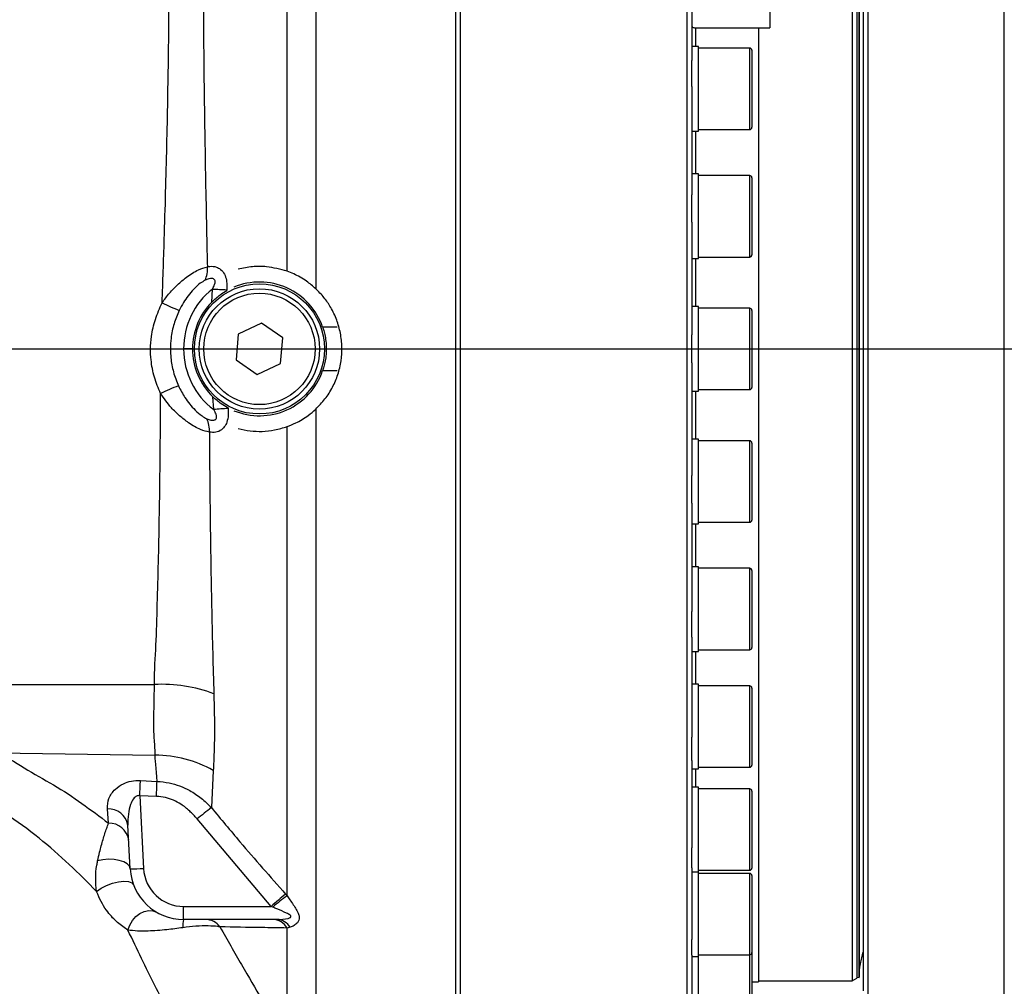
# Model space of a CAD drawing. Extents: x 0 to 16820, y 0 to 11880.
# Tile 70 of 77: x 9757 to 9978, y 6365 to 6582. Entities that reach past the tile are written whole.
import ezdxf

# ---------------------------------------------------------------- set-up
doc = ezdxf.new("R2010")
doc.units = 0
doc.header["$LTSCALE"] = 20
doc.layers.get('0').update_dxf_attribs({"linetype": 'CONTINUOUS'})
doc.styles.add('SLDTEXTSTYLE0', font='TXT', dxfattribs={"width": 0.605})
doc.dimstyles.new('SLDDIMSTYLE0', dxfattribs={"dimtxt": 100, "dimasz": 100, "dimexe": 0, "dimexo": 0.0625, "dimgap": 25, "dimtad": 1, "dimdec": 1, "dimrnd": 1e-09, "dimzin": 12, "dimtxsty": 'SLDTEXTSTYLE0', "dimsah": 1, "dimcen": 0, "dimazin": 3, "dimtfac": 1, "dimtofl": 0, "dimtmove": 0, "dimatfit": 3, "dimtolj": 1, "dimtzin": 12})
doc.dimstyles.new('SLDDIMSTYLE1', dxfattribs={"dimtxt": 100, "dimasz": 100, "dimexe": 0, "dimexo": 0.0625, "dimgap": 25, "dimtad": 1, "dimdec": 4, "dimlfac": 20, "dimzin": 12, "dimtxsty": 'SLDTEXTSTYLE0', "dimsah": 1, "dimcen": 0.09, "dimazin": 3, "dimtfac": 1, "dimtofl": 0, "dimtmove": 0, "dimatfit": 3, "dimtolj": 1, "dimtzin": 12})

# ---------------------------------------------------------------- blocks, each defined once
blk = doc.blocks.new('_D')
at = {"color": 7, "linetype": 'CONTINUOUS'}
blk.add_line((10599.79, 8574.46), (7791.16, 6507.87), dxfattribs=at)
blk.add_solid([(10599.79, 8574.46), (10510.36, 8527.27), (10528.14, 8503.11)], dxfattribs=at)
at = {"color": 7, "linetype": 'CONTINUOUS', "insert": (8954.78, 7524), "char_height": 100, "attachment_point": 1, "rotation": 36.3456, "style": 'SLDTEXTSTYLE0'}
blk.add_mtext('R3487', dxfattribs=at)
blk = doc.blocks.new('_D_2')
at = {"color": 7, "linetype": 'CONTINUOUS'}
for p, q in [((4317.75, 7120.33), (3817.21, 7208.59)), ((7831.16, 6507.87), (11826.43, 6507.87))]:
    blk.add_line(p, q, dxfattribs=at)
blk.add_arc((7791.16, 6507.87), 4005.26, 0, 170, dxfattribs=at)
for points in [[(3846.75, 7203.38), (3880.08, 7298.85), (3850.61, 7304.42)], [(11796.43, 6507.87), (11810.18, 6608.05), (11780.18, 6607.68)]]:
    blk.add_solid(points, dxfattribs=at)
at = {"color": 7, "linetype": 'CONTINUOUS', "insert": (8009.94, 10638.69), "char_height": 100, "attachment_point": 1, "rotation": 355, "style": 'SLDTEXTSTYLE0'}
blk.add_mtext('170°', dxfattribs=at)
blk = doc.blocks.new('_D_3')
at = {"color": 7, "linetype": 'CONTINUOUS'}
for p, q in [((7831.16, 6507.87), (11819.08, 6507.87)), ((4317.75, 5895.41), (3824.45, 5808.43))]:
    blk.add_line(p, q, dxfattribs=at)
blk.add_arc((7791.16, 6507.87), 3997.91, 190, 0, dxfattribs=at)
for points in [[(11789.08, 6507.87), (11772.83, 6408.07), (11802.82, 6407.69)], [(3853.99, 5813.64), (3857.85, 5712.6), (3887.32, 5718.17)]]:
    blk.add_solid(points, dxfattribs=at)
at = {"color": 7, "linetype": 'CONTINUOUS', "insert": (7986.83, 2641.21), "char_height": 100, "attachment_point": 1, "rotation": 5, "style": 'SLDTEXTSTYLE0'}
blk.add_mtext('170°', dxfattribs=at)

msp = doc.modelspace()

# ---------------------------------------------------------------- linework, layer by layer
at = {"color": 8, "linetype": 'CONTINUOUS'}
for p, q in [((9817.3764621, 6525.2975731), (9817.3764621, 6669.5320851)), ((9823.8044654, 6670.3716314), (9823.8044654, 6521.3804462)), ((9978.2806312, 6507.8716374), (9978.2806312, 6652.8716332)), ((9945.2594196, 6366.8965495), (9945.2594196, 6610.3016159)), ((9908.9647208, 6579.8817373), (9908.9647208, 6575.7308623)), ((9921.164838, 6557.7912203), (9921.164838, 6575.3658584)), ((9908.9647208, 6556.7308611), (9908.9647208, 6547.1229127)), ((9921.164838, 6557.0958613), (9921.164838, 6557.7912203)), ((9921.164838, 6528.4879117), (9921.164838, 6546.7579125)), ((9908.9647208, 6528.1229115), (9908.9647208, 6517.3716371)), ((9800.4702007, 6518.3894953), (9800.6237422, 6521.3137896)), ((9803.8376247, 6521.1499057), (9803.8249885, 6520.9532234)), ((9921.164838, 6498.736637), (9921.164838, 6517.0066378)), ((9791.1990558, 6507.8448274), (9791.1988174, 6507.8448602)), ((9978.2806312, 6362.8716415), (9978.2806312, 6507.8716374)), ((9800.9103213, 6494.2602741), (9800.6981288, 6497.1268403)), ((9908.9647208, 6498.3716377), (9908.9647208, 6487.6203633)), ((9804.1139518, 6494.6320814), (9804.1242038, 6494.5129)), ((9823.8044654, 6494.3628286), (9823.8044654, 6345.3716433)), ((9817.3764621, 6385.1630932), (9817.3764621, 6490.4457017)), ((9921.164838, 6468.9853622), (9921.164838, 6487.255363)), ((9908.9647208, 6468.620362), (9908.9647208, 6459.0124137)), ((9921.164838, 6440.3774163), (9921.164838, 6458.6474134)), ((9908.9647208, 6440.0124124), (9908.9647208, 6432.6471782)), ((9699.4092141, 6432.5995913), (9787.6027499, 6432.5818292)), ((9921.164838, 6414.0121734), (9921.164838, 6432.2821743)), ((9751.4087831, 6417.2597772), (9787.7738153, 6416.7421779)), ((9800.8199607, 6413.3032731), (9800.3881847, 6404.957453)), ((9908.9647208, 6413.647177), (9908.9647208, 6409.5378539)), ((9784.4594394, 6411.0594711), (9788.1904517, 6410.8574859)), ((9921.164838, 6390.9028566), (9921.164838, 6409.17285)), ((9788.0562221, 6407.4816576), (9784.3224679, 6407.6287395)), ((9784.3224679, 6407.6287395), (9785.1770793, 6391.3220859)), ((9777.3351346, 6401.4570138), (9777.0526086, 6404.6513385)), ((9813.8113891, 6382.7931083), (9797.1740638, 6402.4141899)), ((9921.164838, 6371.9375229), (9921.164838, 6390.2075237)), ((9817.0255099, 6385.5653203), (9817.3764621, 6385.1630932)), ((9794.1647445, 6382.7931083), (9813.8113891, 6382.7931083)), ((9794.1647445, 6379.8716313), (9794.1647445, 6382.7931083)), ((9814.1625796, 6382.6406843), (9813.8113891, 6382.7931083)), ((9818.0409347, 6378.1402803), (9817.3764621, 6377.9498732)), ((9817.3764621, 6352.464611), (9817.3764621, 6377.9498732)), ((9921.164838, 6357.845003), (9921.164838, 6371.9375229))]:
    msp.add_line(p, q, dxfattribs=at)
at = {"color": 7, "linetype": 'CONTINUOUS'}
for p, q in [((9944.1648399, 6610.3016159), (9944.1648399, 6366.1216444)), ((9945.1647674, 6610.3016159), (9945.1647674, 6366.6989899)), ((9945.7345878, 6610.3016159), (9945.7345878, 6366.9197953)), ((9945.7348262, 6366.8716348), (9945.7348262, 6610.3016159)), ((9946.6646587, 6363.8716436), (9946.6646587, 6610.3016159)), ((9947.6648246, 6610.3016159), (9947.6648246, 6362.8716415)), ((9856.1647807, 6589.7634349), (9856.1647807, 6345.3716433)), ((9907.1646606, 6345.3716433), (9907.1646606, 6589.7634349)), ((9908.1648265, 6589.774797), (9908.1648265, 6572.5548661)), ((9855.1646148, 6586.221481), (9855.1646148, 6345.3716433)), ((9925.6647502, 6587.0851299), (9925.6647502, 6579.8716343)), ((9909.164754, 6579.8716343), (9925.6647502, 6579.8716343)), ((9923.164693, 6579.8716343), (9923.164693, 6365.8716327)), ((9909.6647178, 6575.7308623), (9908.1648265, 6575.7308623)), ((9909.6647178, 6556.7308611), (9909.6647178, 6575.7308623)), ((9921.164838, 6575.3658584), (9909.6647178, 6575.3658584)), ((9921.6648017, 6574.8658574), (9921.6648017, 6558.25316)), ((9908.1648265, 6566.7719452), (9908.1648265, 6572.5548661)), ((9908.1648265, 6566.7719452), (9908.1648265, 6542.4423649)), ((9908.1648265, 6556.7308611), (9909.6647178, 6556.7308611)), ((9909.6647178, 6557.0958613), (9921.164838, 6557.0958613)), ((9921.6648017, 6558.25316), (9921.6648017, 6557.5958623)), ((9909.6647178, 6547.1229127), (9908.1648265, 6547.1229127)), ((9909.6647178, 6528.1229115), (9909.6647178, 6547.1229127)), ((9921.164838, 6546.7579125), (9909.6647178, 6546.7579125)), ((9921.6648017, 6546.2579115), (9921.6648017, 6529.1538297)), ((9908.1648265, 6536.3032504), (9908.1648265, 6542.4423649)), ((9908.1648265, 6536.3032504), (9908.1648265, 6511.0013311)), ((9908.1648265, 6528.1229115), (9909.6647178, 6528.1229115)), ((9909.6647178, 6528.4879117), (9921.164838, 6528.4879117)), ((9921.6648017, 6529.1538297), (9921.6648017, 6528.9879109)), ((9909.6647178, 6517.3716371), (9908.1648265, 6517.3716371)), ((9909.6647178, 6498.3716377), (9909.6647178, 6517.3716371)), ((9921.164838, 6517.0066378), (9909.6647178, 6517.0066378)), ((9921.6648017, 6516.5066368), (9921.6648017, 6499.236637)), ((9811.6570388, 6513.6241021), (9806.4292346, 6511.1743217)), ((9816.392747, 6510.3214178), (9811.6570388, 6513.6241021)), ((9828.5959636, 6512.7460605), (9825.3506099, 6512.7460605)), ((9806.4292346, 6511.1743217), (9805.9366618, 6505.4218569)), ((9815.9001743, 6504.5689531), (9816.392747, 6510.3214178)), ((9908.1648265, 6504.7419437), (9908.1648265, 6511.0013311)), ((9751.1647617, 6507.8716374), (9786.7264425, 6507.8716374)), ((9786.7264425, 6507.8716374), (9786.7269193, 6507.8716374)), ((9794.1649829, 6507.8716374), (9794.1647445, 6507.8716374)), ((9796.164838, 6507.8716374), (9794.1649829, 6507.8716374)), ((9805.9366618, 6505.4218569), (9810.6723701, 6502.1191726)), ((9810.6723701, 6502.1191726), (9815.9001743, 6504.5689531)), ((9908.1648265, 6504.7419437), (9908.1648265, 6479.4400244)), ((9825.3506099, 6502.9972142), (9828.5959636, 6502.9972142)), ((9908.1648265, 6498.3716377), (9909.6647178, 6498.3716377)), ((9909.6647178, 6498.736637), (9921.164838, 6498.736637)), ((9909.6647178, 6487.6203633), (9908.1648265, 6487.6203633)), ((9909.6647178, 6487.437824), (9909.6647178, 6487.6203633)), ((9909.6647178, 6468.620362), (9909.6647178, 6487.437824)), ((9921.164838, 6487.255363), (9909.6647178, 6487.255363)), ((9921.6648017, 6486.7553639), (9921.6648017, 6469.4853632)), ((9908.1648265, 6473.3009099), (9908.1648265, 6479.4400244)), ((9908.1648265, 6473.3009099), (9908.1648265, 6448.9713295)), ((9908.1648265, 6468.620362), (9909.6647178, 6468.620362)), ((9909.6647178, 6468.9853622), (9921.164838, 6468.9853622)), ((9909.6647178, 6459.0124137), (9908.1648265, 6459.0124137)), ((9909.6647178, 6458.2892677), (9909.6647178, 6459.0124137)), ((9921.164838, 6458.6474134), (9909.6647178, 6458.6474134)), ((9909.6647178, 6440.0124124), (9909.6647178, 6458.2892677)), ((9921.6648017, 6458.1474124), (9921.6648017, 6440.8774174)), ((9908.1648265, 6443.1884086), (9908.1648265, 6448.9713295)), ((9908.1648265, 6443.1884086), (9908.1648265, 6420.7661397)), ((9908.1648265, 6440.0124124), (9909.6647178, 6440.0124124)), ((9909.6647178, 6440.3774163), (9921.164838, 6440.3774163)), ((9909.6647178, 6432.6471782), (9908.1648265, 6432.6471782)), ((9909.6647178, 6431.0461378), (9909.6647178, 6432.6471782)), ((9921.164838, 6432.2821743), (9909.6647178, 6432.2821743)), ((9909.6647178, 6413.647177), (9909.6647178, 6431.0461378)), ((9921.6648017, 6431.7821732), (9921.6648017, 6414.5121745)), ((9908.1648265, 6415.5616483), (9908.1648265, 6420.7661397)), ((9908.1648265, 6415.5616483), (9908.1648265, 6395.9083653)), ((9908.1648265, 6413.647177), (9909.6647178, 6413.647177)), ((9909.6647178, 6414.0121734), (9921.164838, 6414.0121734)), ((9909.6647178, 6409.5378539), (9908.1648265, 6409.5378539)), ((9909.6647178, 6406.7553675), (9909.6647178, 6409.5378539)), ((9921.164838, 6409.17285), (9909.6647178, 6409.17285)), ((9921.6648017, 6408.6728564), (9921.6648017, 6391.4028502)), ((9909.6647178, 6390.5378527), (9909.6647178, 6406.7553675)), ((9782.1811114, 6391.2436089), (9781.6685115, 6401.024895)), ((9908.1648265, 6391.4823106), (9908.1648265, 6395.9083653)), ((9908.1648265, 6391.4823106), (9908.1648265, 6375.3532714)), ((9909.6647178, 6390.9028566), (9921.164838, 6390.9028566)), ((9908.1648265, 6390.5378527), (9909.6647178, 6390.5378527)), ((9909.6647178, 6386.3504401), (9909.6647178, 6390.5378527)), ((9921.164838, 6390.2075237), (9909.6647178, 6390.2075237)), ((9921.6648017, 6389.7075227), (9921.6648017, 6372.4375165)), ((9909.6647178, 6371.572519), (9909.6647178, 6386.3504401)), ((9815.1591693, 6379.8716313), (9794.1647445, 6379.8716313)), ((9908.1648265, 6371.8757427), (9908.1648265, 6375.3532714)), ((9908.1648265, 6371.8757427), (9908.1648265, 6359.8907984)), ((9908.1648265, 6371.572519), (9909.6647178, 6371.572519)), ((9909.6647178, 6371.9375229), (9921.164838, 6371.9375229)), ((9909.6647178, 6370.6155068), (9909.6647178, 6371.572519)), ((9921.6648017, 6372.4375165), (9921.6648017, 6358.3450115)), ((9909.6647178, 6357.480014), (9909.6647178, 6370.6155068)), ((9944.1648399, 6366.1216444), (9945.1647674, 6366.6989899)), ((9945.2594196, 6366.8965495), (9945.7348262, 6366.8716348)), ((9921.6648017, 6365.8716327), (9923.164693, 6365.8716327)), ((9923.164693, 6366.1216444), (9944.1648399, 6366.1216444))]:
    msp.add_line(p, q, dxfattribs=at)
at = {"color": 7, "linetype": 'CONTINUOUS', "flags": 128}
for points in [[(9908.1648265, 6580.3716353), (9908.1839, 6580.2740923), (9908.240882, 6580.1802969), (9908.33315, 6580.0938553), (9908.4576045, 6580.0180829), (9908.6092387, 6579.9559003), (9908.7820922, 6579.9096993), (9908.9697276, 6579.8812455), (9909.164754, 6579.8716343)], [(9945.1647674, 6366.9171727), (9945.2041064, 6366.9046408), (9945.2594196, 6366.8965495)]]:
    msp.add_lwpolyline(points, dxfattribs=at)
at = {"color": 8, "linetype": 'CONTINUOUS', "flags": 128}
for points in [[(9784.3224679, 6407.6287395), (9784.341303, 6408.1064856), (9784.3600188, 6408.5786364), (9784.3784963, 6409.0408555), (9784.3962585, 6409.4888813), (9784.4134246, 6409.9186009), (9784.4297563, 6410.3260657), (9784.4451343, 6410.707528), (9784.4594394, 6411.0594711)], [(9788.0562221, 6407.4816576), (9788.0746995, 6407.9497627), (9788.0929385, 6408.4125853), (9788.1109391, 6408.8660351), (9788.1283437, 6409.3061111), (9788.1451522, 6409.7289315), (9788.1612455, 6410.1307637), (9788.176385, 6410.5080536), (9788.1904517, 6410.8574859)], [(9782.1811114, 6391.2436089), (9781.9901382, 6391.8300292), (9781.4914857, 6392.3621348), (9780.7173406, 6392.8058541), (9779.7171746, 6393.1327781), (9778.5550033, 6393.3219558), (9777.3053323, 6393.3612725), (9776.0481511, 6393.2482249), (9774.863926, 6392.9900399)], [(9774.6435081, 6386.1468232), (9775.6536876, 6386.8597916), (9776.875106, 6387.4935603), (9778.2085811, 6387.9966608), (9779.5456325, 6388.3281967), (9780.7777797, 6388.4612492), (9781.8048869, 6388.385), (9782.5433885, 6388.1056479), (9782.9334413, 6387.64588)], [(9781.6668426, 6377.4612344), (9782.0746576, 6378.5766608), (9782.6850091, 6379.6124554), (9783.4627305, 6380.5087304), (9784.3626414, 6381.2136895), (9785.3330051, 6381.686548), (9786.3174354, 6381.8999774), (9787.2590696, 6381.8416244), (9788.1035482, 6381.5148717)]]:
    msp.add_lwpolyline(points, dxfattribs=at)
at = {"color": 8, "linetype": 'CONTINUOUS'}
msp.add_circle((9811.1647235, 6507.8716374), 14.6, dxfattribs=at)
at = {"color": 7, "linetype": 'CONTINUOUS'}
for radius in [13.5, 12.5]:
    msp.add_circle((9811.1647235, 6507.8716374), radius, dxfattribs=at)
for centre, radius, start, end in [((7791.1647235, 6507.8716374), 3487, 190, 170), ((9921.1647235, 6574.8658608), 0.5, 0, 90), ((9921.1647235, 6557.5958608), 0.5, 270, 360), ((9921.1647235, 6546.2579115), 0.5, 0, 90), ((9921.1647235, 6528.9879115), 0.5, 270, 360), ((9811.1647235, 6507.8716374), 15, 18.963244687, 112.483841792), ((9811.1647235, 6507.8716374), 15, 135.477399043, 180), ((9921.1647235, 6516.5066374), 0.5, 0, 90), ((9811.1647235, 6507.8716374), 15, 180, 225.751467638), ((9811.1647235, 6507.8716374), 15, 247.516158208, 341.036755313), ((9921.1647235, 6499.2366374), 0.5, 270, 360), ((9921.1647235, 6486.7553633), 0.5, 0, 90), ((9921.1647235, 6469.4853633), 0.5, 270, 360), ((9921.1647235, 6458.1474139), 0.5, 0, 90), ((9921.1647235, 6440.8774139), 0.5, 270, 360), ((9921.1647235, 6431.7821768), 0.5, 0, 90), ((9921.1647235, 6414.5121768), 0.5, 270, 360), ((9921.1647235, 6408.6728532), 0.5, 0.000000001, 90), ((9794.1647235, 6391.8716374), 12, 183, 270), ((9921.1647235, 6391.4028532), 0.5, 270, 360), ((9921.1647235, 6389.7075215), 0.5, 0, 90), ((9921.1647235, 6372.4375215), 0.5, 270, 360)]:
    msp.add_arc(centre, radius, start, end, dxfattribs=at)
at = {"color": 8, "linetype": 'CONTINUOUS'}
for centre, radius, start, end in [((9793.7123144, 6525.7154066), 5.7949922, 335.16196698, 5.703562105), ((9811.1647235, 6507.9763359), 17, 128.320360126, 180.352871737), ((9808.0445328, 6635.2456594), 114.1732854, 266.273384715, 267.888361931), ((9812.4922487, 6564.8231092), 52.0273462, 243.578452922, 248.190161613), ((9811.1647235, 6507.8192802), 17, 179.823538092, 232.900442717), ((9815.5590657, 6441.1434266), 62.6495621, 111.10945508, 115.108391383), ((9820.4323258, 6266.4728776), 228.6224107, 94.09050355, 94.898435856), ((9794.0220966, 6489.5755007), 5.9418352, 356.243150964, 26.247043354), ((9789.2144373, 6399.1305808), 33.4900515, 69.499410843, 92.758388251), ((9787.5556943, 6389.4487139), 27.2943356, 60.923864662, 89.542119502), ((9777.3354168, 6400.2604219), 4.4000146, 10.005534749, 93.685191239), ((9892.739932, 6284.9427154), 151.4344165, 127.578404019, 129.12918304), ((9777.4796947, 6397.0433936), 4.415987, 9.035215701, 91.875947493), ((9782.9284944, 6419.9380897), 28.7042124, 268.507998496, 274.492948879), ((9794.1647235, 6391.7931065), 9, 183, 270), ((9911.8430818, 6272.3838612), 147.6496346, 129.954533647, 131.601676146), ((9845.4702796, 6346.059196), 48.1495313, 125.694991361, 130.558052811), ((9799.8788029, 6378.2935719), 5.9279622, 164.561371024, 182.679150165), ((9799.0190055, 6375.7896219), 4.0827527, 36.261601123, 88.906656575), ((9814.0307278, 6376.0028541), 3.8710233, 30.196868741, 88.04805662), ((9815.006673, 6376.3538395), 3.5210956, 30.487719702, 87.517781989)]:
    msp.add_arc(centre, radius, start, end, dxfattribs=at)
for points, knots in [([(9798.8882934, 6628.0298701), (9798.8411863, 6626.1137566), (9798.7469719, 6622.2815211), (9798.636235, 6615.2605416), (9798.5610141, 6606.9623664), (9798.5341915, 6597.2012899), (9798.5605368, 6586.8005169), (9798.6359795, 6576.2493997), (9798.754246, 6565.6735026), (9798.906028, 6555.1884137), (9799.0944114, 6544.4236092), (9799.287556, 6534.7578346), (9799.4248808, 6528.672565), (9799.4786178, 6526.2913222)], [0, 0, 0, 0, 0.0788251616, 0.15765067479, 0.26133792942, 0.36539336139, 0.46944670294, 0.57313353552, 0.66496410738, 0.7570508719, 0.84913568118, 0.94096488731, 1, 1, 1, 1]), ([(9789.3415366, 6518.2303062), (9789.5051786, 6522.9726696), (9789.7929931, 6531.3135639), (9790.1357316, 6543.0393759), (9790.3988759, 6553.5248859), (9790.6128602, 6563.8190239), (9790.7656319, 6573.2702258), (9790.8584922, 6581.8123733), (9790.9046112, 6589.5219135), (9790.9168147, 6596.9600949), (9790.8866633, 6601.6189575), (9790.8715879, 6603.9483494)], [0, 0, 0, 0, 0.1502707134, 0.26429694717, 0.37832217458, 0.49499442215, 0.61166566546, 0.70793491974, 0.80420458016, 0.90210394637, 1, 1, 1, 1]), ([(9789.3415366, 6518.2303062), (9789.8674715, 6518.9612313), (9790.9107105, 6520.4110869), (9792.7704848, 6522.3258533), (9794.9554294, 6524.1438586), (9797.2666911, 6525.6247933), (9798.8190354, 6526.0925676), (9799.4786178, 6526.2913222)], [0, 0, 0, 0, 0.19352792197, 0.38388002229, 0.57402979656, 0.81900765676, 1, 1, 1, 1]), ([(9799.4786178, 6526.2913222), (9799.6648553, 6526.3261808), (9800.3455352, 6526.4535856), (9801.3930926, 6526.359858), (9802.5370241, 6525.7519106), (9803.3596125, 6524.7208056), (9803.6893921, 6523.6623042), (9803.8745662, 6522.4797964), (9803.8546208, 6521.7617653), (9803.8376247, 6521.1499057)], [0, 0, 0, 0, 0.0782524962, 0.28600511, 0.4348897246, 0.6056174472, 0.7705507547, 0.8044782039, 1, 1, 1, 1]), ([(9798.971263, 6523.2811936), (9798.6090699, 6523.0675808), (9797.6705256, 6522.51405), (9795.9510593, 6520.8713523), (9794.3462092, 6518.8045551), (9793.4717829, 6517.1165041), (9793.1626712, 6516.519774)], [0, 0, 0, 0, 0.144654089, 0.3748393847, 0.7790042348, 1, 1, 1, 1]), ([(9800.6237422, 6521.3137896), (9800.8718847, 6521.7661738), (9801.1749241, 6522.3186396), (9801.2453149, 6523.0077805), (9801.190908, 6523.2833408), (9801.0536399, 6523.4826073), (9800.8216194, 6523.6310473), (9800.4038721, 6523.7126812), (9799.7486242, 6523.618493), (9799.2487064, 6523.4015771), (9798.971263, 6523.2811936)], [0, 0, 0, 0, 0.3119338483, 0.3809433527, 0.4387298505, 0.4968814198, 0.5486931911, 0.6370413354, 0.7985659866, 1, 1, 1, 1]), ([(9786.7269193, 6507.8716374), (9786.7269193, 6507.8716574), (9786.7269186, 6508.8074936), (9786.9483623, 6511.0456491), (9787.6949177, 6514.5766777), (9788.7876682, 6517.0013458), (9789.3415366, 6518.2303062)], [0, 0, 0, 0, 0.000005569, 0.260733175, 0.6252972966, 1, 1, 1, 1]), ([(9793.1626712, 6516.519774), (9792.7452498, 6515.5305375), (9791.8990369, 6513.5251188), (9791.2967025, 6510.5732722), (9791.2281761, 6508.6585068), (9791.1990558, 6507.8448274)], [0, 0, 0, 0, 0.3588928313, 0.72756155, 1, 1, 1, 1]), ([(9788.9748489, 6497.8730225), (9788.4791443, 6499.0745944), (9787.4738067, 6501.5115002), (9786.8541183, 6504.9210019), (9786.7264421, 6507.0623362), (9786.7264425, 6507.8716174), (9786.7264425, 6507.8716374)], [0, 0, 0, 0, 0.3770790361, 0.7647533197, 0.9999941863, 1, 1, 1, 1]), ([(9791.1988174, 6507.8448602), (9791.1988174, 6507.8448462), (9791.1988171, 6507.1829185), (9791.2942547, 6505.449977), (9791.7805573, 6502.6370649), (9792.5871242, 6500.613892), (9792.9957782, 6499.5888344)], [0, 0, 0, 0, 0.0000049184, 0.2334497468, 0.6116208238, 1, 1, 1, 1]), ([(9792.9957782, 6499.5888344), (9793.4527778, 6498.6915739), (9794.4586385, 6496.7166947), (9796.3201055, 6494.4700889), (9798.052939, 6492.9099684), (9798.9896073, 6492.4001131), (9799.3513023, 6492.2032322)], [0, 0, 0, 0, 0.3016104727, 0.6638476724, 0.8701946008, 1, 1, 1, 1]), ([(9787.6027499, 6432.5818292), (9787.6027499, 6432.5818465), (9787.6027496, 6435.9414545), (9788.016595, 6441.1900157), (9788.2470091, 6450.6345289), (9788.5183162, 6460.0074656), (9788.7137827, 6469.67372), (9788.8598026, 6479.5076987), (9788.9487461, 6488.9213291), (9788.9666933, 6495.076151), (9788.9748489, 6497.8730225)], [0, 0, 0, 0, 0.0000007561, 0.1461240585, 0.2928841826, 0.4388522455, 0.585481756, 0.7313652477, 0.8779271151, 1, 1, 1, 1]), ([(9799.9511634, 6489.1861773), (9799.2957665, 6489.3524475), (9797.7550776, 6489.7433109), (9795.4380405, 6491.1141178), (9793.2359355, 6492.8282046), (9791.0193225, 6494.9614797), (9789.7456863, 6496.7752698), (9788.9748489, 6497.8730225)], [0, 0, 0, 0, 0.1651745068, 0.3882876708, 0.56128966, 0.7344811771, 1, 1, 1, 1]), ([(9799.3513023, 6492.2032322), (9799.6636016, 6492.0823563), (9800.1505171, 6491.893895), (9800.7456895, 6491.850505), (9801.0915321, 6491.9138953), (9801.3140037, 6492.0243403), (9801.4747108, 6492.2044385), (9801.5577562, 6492.4433235), (9801.5560133, 6492.9454168), (9801.2961685, 6493.5746725), (9801.0227503, 6494.0605022), (9800.9103213, 6494.2602741)], [0, 0, 0, 0, 0.2258616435, 0.352147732, 0.4154270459, 0.4793397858, 0.5315636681, 0.5872646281, 0.6501049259, 0.856124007, 1, 1, 1, 1]), ([(9804.1242038, 6494.5129), (9804.145377, 6494.1833652), (9804.204777, 6493.258879), (9804.0535177, 6491.8724352), (9803.5035896, 6490.5533051), (9802.6129415, 6489.5896542), (9801.3734801, 6489.0626646), (9800.4247423, 6489.1450521), (9799.9511634, 6489.1861773)], [0, 0, 0, 0, 0.1070061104, 0.3001979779, 0.4500788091, 0.6011427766, 0.8009035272, 1, 1, 1, 1]), ([(9799.9511634, 6489.1861773), (9799.95148, 6489.1115997), (9799.9663397, 6485.6117673), (9800.0120724, 6478.7154848), (9800.1178892, 6468.6163945), (9800.2648084, 6458.6939847), (9800.451062, 6449.0002779), (9800.6735918, 6439.5487211), (9800.8533462, 6433.5160072), (9800.9432231, 6430.4996601)], [0, 0, 0, 0, 0.00361498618, 0.16964684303, 0.33567961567, 0.50173733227, 0.66779689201, 0.83389898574, 1, 1, 1, 1]), ([(9787.7738153, 6416.7421779), (9787.7738153, 6416.7421928), (9787.7738157, 6418.4014617), (9787.5117452, 6420.283746), (9787.4074448, 6425.8904747), (9787.6027501, 6429.3372919), (9787.6027499, 6432.5818118), (9787.6027499, 6432.5818292)], [0, 0, 0, 0, 0.00000228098, 0.25399026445, 0.50334928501, 0.99999733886, 1, 1, 1, 1]), ([(9800.9432231, 6430.4996601), (9801.0131048, 6427.4987458), (9801.1182625, 6422.9829799), (9801.0053275, 6417.3499547), (9800.8818047, 6414.6533689), (9800.8199607, 6413.3032731)], [0, 0, 0, 0, 0.4972785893, 0.7483031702, 1, 1, 1, 1]), ([(9751.4087831, 6417.2597772), (9751.4088228, 6417.2597698), (9754.2853181, 6416.7204322), (9758.2135856, 6413.6865182), (9765.1403309, 6410.158314), (9771.3966498, 6405.9096254), (9775.3535819, 6402.9427606), (9777.3351346, 6401.4570138)], [0, 0, 0, 0, 0.0000034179, 0.2474182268, 0.4960194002, 0.7476165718, 1, 1, 1, 1]), ([(9788.1904517, 6410.8574859), (9787.9821356, 6413.5523646), (9787.7738132, 6416.2473246), (9787.7738153, 6416.742163), (9787.7738153, 6416.7421779)], [0, 0, 0, 0, 0.9999698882, 1, 1, 1, 1]), ([(9777.0526086, 6404.6513385), (9777.0832448, 6405.456215), (9777.1280726, 6406.6339343), (9777.9462929, 6408.1129901), (9778.928942, 6409.2801531), (9780.4107034, 6410.3097629), (9782.4185428, 6411.0197309), (9783.7741329, 6411.0461268), (9784.4594394, 6411.0594711)], [0, 0, 0, 0, 0.27153833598, 0.3973229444, 0.52295452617, 0.71220122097, 0.85450587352, 1, 1, 1, 1]), ([(9788.1904517, 6410.8574859), (9789.1014231, 6410.7754473), (9790.8270955, 6410.6200399), (9793.292837, 6409.8697496), (9795.7210069, 6408.746962), (9798.1633459, 6407.1428345), (9799.6401877, 6405.6921843), (9800.3881847, 6404.957453)], [0, 0, 0, 0, 0.1967883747, 0.3727803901, 0.5527010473, 0.7734501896, 1, 1, 1, 1]), ([(9774.6435081, 6386.1468232), (9772.6298016, 6388.1869846), (9768.5935025, 6392.2763102), (9761.7756981, 6398.2065401), (9755.5017958, 6402.8265643), (9750.0557737, 6406.2350515), (9747.146279, 6407.7638719), (9745.6916248, 6408.5282332)], [0, 0, 0, 0, 0.24624496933, 0.49357656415, 0.74548172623, 0.87274901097, 1, 1, 1, 1]), ([(9784.3224679, 6407.6287395), (9784.2030792, 6407.6404195), (9783.9393163, 6407.666224), (9783.5848134, 6407.5378832), (9783.2226926, 6407.2940447), (9782.6913279, 6406.7105199), (9782.0954225, 6405.4234471), (9781.6538024, 6403.4207345), (9781.6633831, 6401.8602134), (9781.6685115, 6401.024895)], [0, 0, 0, 0, 0.0422109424, 0.093255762, 0.1318880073, 0.2034589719, 0.3876329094, 0.6722111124, 1, 1, 1, 1]), ([(9797.1740638, 6402.4141899), (9796.6395993, 6403.0241341), (9795.5571966, 6404.2593991), (9793.2513251, 6406.0240509), (9790.6760789, 6407.2201872), (9788.7401448, 6407.4133998), (9788.0562221, 6407.4816576)], [0, 0, 0, 0, 0.2261543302, 0.4580099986, 0.8085269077, 1, 1, 1, 1]), ([(9800.3881847, 6404.957453), (9802.516083, 6402.3915446), (9807.9534714, 6395.8349154), (9813.5929916, 6389.4509491), (9817.0255099, 6385.5653203)], [0, 0, 0, 0, 0.3913456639, 1, 1, 1, 1]), ([(9774.863926, 6392.9900399), (9775.0108394, 6393.6462655), (9775.3920919, 6395.349226), (9776.0767525, 6397.8653211), (9776.7653594, 6400.0075244), (9777.1889738, 6401.0851854), (9777.3351346, 6401.4570138)], [0, 0, 0, 0, 0.1956986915, 0.5078545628, 0.8301936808, 1, 1, 1, 1]), ([(9774.6435081, 6386.1468232), (9774.5381029, 6387.1197745), (9774.3245175, 6389.0912925), (9774.5477043, 6391.3970621), (9774.8001055, 6392.6685416), (9774.863926, 6392.9900399)], [0, 0, 0, 0, 0.4212897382, 0.8536709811, 1, 1, 1, 1]), ([(9781.6668426, 6377.4612344), (9780.8873616, 6377.9891561), (9779.307078, 6379.0594401), (9777.3663222, 6381.1396822), (9775.8858447, 6383.3474148), (9775.0880434, 6384.9567434), (9774.7208766, 6385.9396974), (9774.6435081, 6386.1468232)], [0, 0, 0, 0, 0.2855615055, 0.5789341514, 0.7623508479, 0.9499231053, 1, 1, 1, 1]), ([(9817.3764621, 6385.1630932), (9817.5827632, 6384.8676785), (9818.3205695, 6383.8111705), (9819.2994042, 6382.4314425), (9819.9596754, 6381.137625), (9820.1333769, 6380.3240832), (9820.0411301, 6379.6641329), (9819.6500404, 6379.0170172), (9818.9605059, 6378.4525683), (9818.3477094, 6378.2444615), (9818.0409347, 6378.1402803)], [0, 0, 0, 0, 0.0910123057, 0.3254923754, 0.4521367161, 0.5372426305, 0.6229741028, 0.7211741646, 0.8604157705, 1, 1, 1, 1]), ([(9815.1591693, 6379.8716313), (9816.0018084, 6379.892809), (9817.0526679, 6379.9192197), (9818.0355624, 6380.2454046), (9818.2172962, 6380.4142947), (9818.2456563, 6380.5015286), (9818.2354206, 6380.5946612), (9818.1796188, 6380.7028386), (9817.8832666, 6380.9753734), (9816.8350582, 6381.5031965), (9815.5059716, 6382.050959), (9814.4707611, 6382.5053981), (9814.1625796, 6382.6406843)], [0, 0, 0, 0, 0.31553169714, 0.3935012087, 0.41570214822, 0.43813018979, 0.44333161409, 0.46669681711, 0.49612417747, 0.60837301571, 0.88341292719, 1, 1, 1, 1]), ([(9793.9573203, 6378.0164814), (9792.7611292, 6377.8576101), (9790.7900963, 6377.5958287), (9788.2146181, 6377.358843), (9785.9730091, 6377.2406185), (9783.7208732, 6377.2435943), (9782.3572982, 6377.3880754), (9781.6668426, 6377.4612344)], [0, 0, 0, 0, 0.24490312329, 0.40354095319, 0.56706686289, 0.78078128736, 1, 1, 1, 1]), ([(9797.8726302, 6345.3716433), (9797.1614454, 6346.7170444), (9795.7357276, 6349.4141803), (9793.2973644, 6354.093474), (9790.6294939, 6359.2836996), (9787.7269908, 6365.0351585), (9784.730872, 6371.0818819), (9782.6891353, 6375.3328065), (9781.6668426, 6377.4612344)], [0, 0, 0, 0, 0.1520888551, 0.304893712, 0.4771280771, 0.6500598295, 0.8247857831, 1, 1, 1, 1]), ([(9802.3110305, 6378.2044596), (9802.1482096, 6378.2302447), (9801.4118226, 6378.3468626), (9799.7067386, 6378.4529447), (9796.9827522, 6378.3777789), (9794.9525302, 6378.1353295), (9793.9573203, 6378.0164814)], [0, 0, 0, 0, 0.0830428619, 0.3755764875, 0.6939091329, 1, 1, 1, 1]), ([(9817.3764621, 6377.9498732), (9815.4435431, 6377.9805088), (9810.1664976, 6378.0641468), (9805.3581424, 6378.1500327), (9802.3110305, 6378.2044596)], [0, 0, 0, 0, 0.36628809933, 1, 1, 1, 1]), ([(9802.3110305, 6378.2044596), (9803.9370321, 6375.3355045), (9807.2017093, 6369.5752321), (9811.3126911, 6362.5756952), (9814.7260131, 6356.8458857), (9816.4912105, 6353.9279594), (9817.3764621, 6352.464611)], [0, 0, 0, 0, 0.2947563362, 0.5918101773, 0.7952916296, 1, 1, 1, 1])]:
    msp.add_open_spline(points, degree=3, knots=knots, dxfattribs=at)
at = {"color": 7, "linetype": 'CONTINUOUS'}
for points, knots in [([(9817.3764621, 6525.2975731), (9815.8477943, 6525.7166724), (9813.3048444, 6526.4138472), (9809.5864315, 6526.4151085), (9807.4698564, 6525.9717414), (9806.4020549, 6525.748065)], [0, 0, 0, 0, 0.4275235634, 0.7111885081, 1, 1, 1, 1]), ([(9823.8044654, 6521.3804462), (9823.1337281, 6521.9564481), (9821.5699006, 6523.2993995), (9819.2515206, 6524.5762315), (9817.8700282, 6525.1076965), (9817.3764621, 6525.2975731)], [0, 0, 0, 0, 0.3255589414, 0.7590422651, 1, 1, 1, 1]), ([(9823.8044654, 6494.3628286), (9824.5189789, 6495.0989891), (9825.9686758, 6496.5926062), (9827.6220576, 6499.2432374), (9828.848082, 6502.1382232), (9829.555496, 6505.1742722), (9829.747183, 6508.3097818), (9829.4140795, 6511.3970464), (9828.565258, 6514.4097741), (9827.2896838, 6517.0839379), (9825.6978949, 6519.4516321), (9824.4400479, 6520.7329859), (9823.8044654, 6521.3804462)], [0, 0, 0, 0, 0.10157328, 0.2060849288, 0.3076634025, 0.4122095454, 0.5133832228, 0.6175108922, 0.7183732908, 0.8221419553, 0.9101294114, 1, 1, 1, 1]), ([(9800.4702007, 6518.3894953), (9801.10393, 6518.9746377), (9802.2108273, 6519.9966709), (9803.3416102, 6520.6667732), (9803.8249885, 6520.9532234)], [0, 0, 0, 0, 0.5725277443, 1, 1, 1, 1]), ([(9825.3506099, 6512.7460605), (9825.4257633, 6512.5225247), (9825.5759874, 6512.0756987), (9825.9038471, 6510.7891221), (9826.1375237, 6509.2058968), (9826.1917585, 6507.4786026), (9826.0530766, 6505.8414853), (9825.784259, 6504.4290964), (9825.5077288, 6503.4619865), (9825.3946857, 6503.1275946), (9825.3506099, 6502.9972142)], [0, 0, 0, 0, 0.1327822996, 0.2654186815, 0.4005653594, 0.5309650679, 0.6559656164, 0.7824913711, 0.9151927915, 1, 1, 1, 1]), ([(9786.7269193, 6507.8716374), (9787.257467, 6507.8705308), (9788.3430305, 6507.8682665), (9789.7306897, 6507.8698089), (9790.7888003, 6507.884389), (9791.0620817, 6507.8580425), (9791.1988174, 6507.8448602)], [0, 0, 0, 0, 0.24326046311, 0.49773981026, 0.748695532, 1, 1, 1, 1]), ([(9791.1990558, 6507.8448274), (9791.211189, 6507.8454501), (9791.2812966, 6507.8490483), (9791.5741059, 6507.8556251), (9792.2546731, 6507.8633143), (9793.1529956, 6507.8692108), (9793.8275142, 6507.8708286), (9794.1647445, 6507.8716374)], [0, 0, 0, 0, 0.0497292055, 0.2873423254, 0.5249260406, 0.7624834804, 1, 1, 1, 1]), ([(9804.1139518, 6494.6320814), (9803.6070717, 6494.918169), (9802.460206, 6495.56547), (9801.3292412, 6496.5676139), (9800.6981288, 6497.1268403)], [0, 0, 0, 0, 0.4419698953, 1, 1, 1, 1]), ([(9817.3764621, 6490.4457017), (9818.0169795, 6490.6966975), (9819.526204, 6491.2881085), (9821.8358236, 6492.6485347), (9823.2493886, 6493.8794675), (9823.8044654, 6494.3628286)], [0, 0, 0, 0, 0.3092929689, 0.7287740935, 1, 1, 1, 1]), ([(9806.4020549, 6489.9952098), (9807.2868108, 6489.799381), (9809.0681807, 6489.4050989), (9811.8129756, 6489.3241198), (9814.6106741, 6489.5981431), (9816.4502419, 6490.1618672), (9817.3764621, 6490.4457017)], [0, 0, 0, 0, 0.2392960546, 0.4817993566, 0.7390865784, 1, 1, 1, 1]), ([(9945.7345878, 6366.9197953), (9945.7839214, 6367.9206294), (9945.8798726, 6369.8671978), (9946.4080468, 6371.7427128), (9946.6646587, 6372.653926)], [0, 0, 0, 0, 0.5141530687, 1, 1, 1, 1])]:
    msp.add_open_spline(points, degree=3, knots=knots, dxfattribs=at)

# ---------------------------------------------------------------- dimensions: what is measured, and where the dimension line sits
for base, line1, line2, picture, middle in [((8140.2463275, 10497.8926284), ((6833.3630896, 6507.8716374), (7791.1647235, 6507.8716374)), ((4357.1400888, 7113.3828329), (6463.6438724, 6741.9493809)), '_D_2', (8140.2463275, 10497.8926284)), ((8139.6056329, 2525.1738183), ((4357.1400888, 5902.3604418), (6463.6438724, 6273.7938939)), ((6833.3630896, 6507.8716374), (7791.1647235, 6507.8716374)), '_D_3', (8139.6056329, 2525.1738183))]:
    dim = msp.add_angular_dim_2l(base=base, line1=line1, line2=line2, dimstyle='SLDDIMSTYLE1', dxfattribs=at)
    dim.commit()
    dim.dimension.update_dxf_attribs({"geometry": picture, "text_midpoint": middle, "dimtype": 162})
dim = msp.add_radius_dim(center=(7791.1647235, 6507.8716374), mpoint=(10599.7943733, 8574.4554102), dimstyle='SLDDIMSTYLE0', dxfattribs=at)
dim.commit()
dim.dimension.update_dxf_attribs({"geometry": '_D', "text_midpoint": (9195.4797484, 7541.1637238), "dimtype": 164})

doc.saveas('drawing.dxf')
